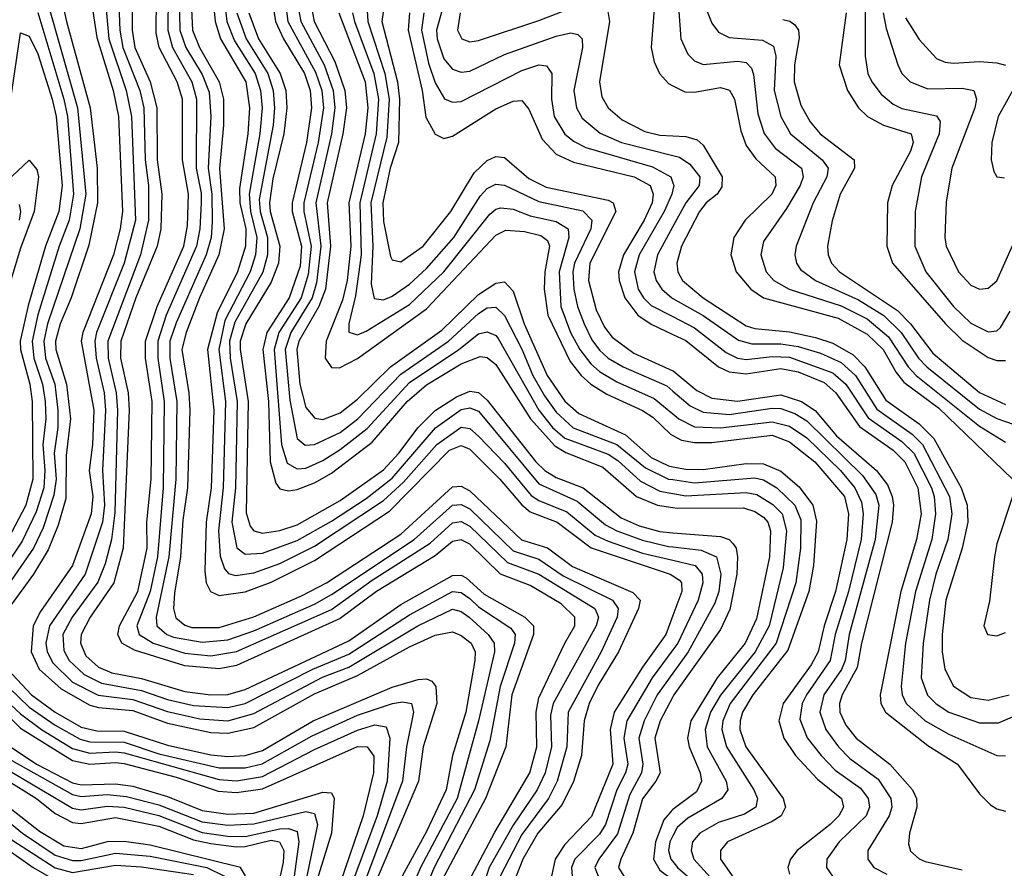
# Model space of a CAD drawing. Header units: inches. Extents: x 990535 to 1117859, y 769386 to 892122.
# Tile 48 of 256: x 998488 to 1000767, y 865088 to 867054. Entities that reach past the tile are written whole.
import ezdxf

# ---------------------------------------------------------------- set-up
doc = ezdxf.new("R2010")
doc.units = ezdxf.units.IN
doc.header["$MEASUREMENT"] = 0
doc.layers.add('A9896', color=7, linetype='Continuous')
doc.layers.add('B0806', color=7, linetype='Continuous')

msp = doc.modelspace()

# ---------------------------------------------------------------- linework, layer by layer
at = {"layer": 'A9896', "color": 5}
for points, elevation in [([(1000000, 867482.2), (999968.6, 867450), (999895.2, 867404.8), (999838.3, 867381.7), (999761.9, 867358.1), (999745.9, 867350), (999730, 867334.5), (999677.3, 867210), (999671.3, 867190), (999672.3, 867172.3), (999690, 867162.3), (999730, 867167.2), (999850, 867219.3), (999888.4, 867228.4), (999910, 867226.4), (999935.8, 867210), (999951.3, 867190), (999962.3, 867150), (999950.1, 866990), (999957, 866957), (999969.3, 866930), (999990, 866906.4), (1000000, 866901.3)], 2920), ([(998747.2, 867250), (998748.5, 867030), (998754.7, 866990), (998789.9, 866910), (998805.7, 866850), (998806.3, 866730), (998816.7, 866650), (998815, 866570), (998806.2, 866530), (998756.6, 866410), (998721.8, 866310), (998721.3, 866270), (998739.1, 866190), (998741, 866150), (998727.3, 865830), (998706.2, 865750), (998651.1, 865670), (998630.5, 865630), (998628.3, 865610), (998640.7, 865580.7), (998670, 865554.4), (998701.4, 865541.4), (998770, 865528.2), (998870, 865498), (998930, 865490.3), (998970, 865491.1), (999010, 865502.5), (999250, 865615.5), (999370, 865699.9), (999490, 865767.1), (999510, 865767.8), (999521.5, 865761.5), (999563.4, 865723.4), (999657.2, 865670), (999677.7, 865650), (999677.3, 865630), (999627.5, 865490), (999613.1, 865370), (999565.9, 865250), (999460.1, 865050)], 2380), ([(999533.8, 865070), (999587.7, 865172.3), (999668.7, 865310), (999685.2, 865370), (999683.2, 865450), (999690, 865483.4), (999749.6, 865610), (999773.1, 865650), (999772.9, 865670), (999741.1, 865701.1), (999670, 865743.8), (999600.9, 865770), (999530, 865839.3), (999510, 865849.1), (999490, 865845.5), (999450, 865812.4), (999313.6, 865730), (999230, 865667.2), (998990, 865558.1), (998949.7, 865550.3), (998870, 865557.6), (998753.7, 865593.7), (998724.1, 865610), (998715.2, 865630), (998719.3, 865650), (998761.4, 865730), (998783, 865830), (998782.5, 865890), (998792.4, 865990), (998794.6, 866170), (998778.8, 866270), (998779.3, 866310), (998806.1, 866390), (998867.5, 866530), (998876.5, 866576.5), (998878.7, 866650), (998864.5, 866730), (998864.9, 866870), (998852.8, 866910), (998810.6, 866990), (998803.6, 867023.6), (998805.8, 867270)], 2420), ([(998833, 867270), (998830.6, 867030), (998841.4, 866990), (998886.2, 866910), (998897.3, 866870), (998896.1, 866710), (998907.8, 866652.2), (998908, 866630), (998905, 866570), (998896.9, 866530), (998827.3, 866370), (998807.5, 866310), (998807.3, 866270), (998822.6, 866170), (998819.8, 865970), (998806.9, 865810), (998789.7, 865730), (998759.1, 865650), (998764.8, 865630), (998796.6, 865610), (998870, 865587.2), (998930, 865580.6), (998990, 865590.5), (999210, 865688.2), (999304.1, 865755.9), (999438.5, 865841.5), (999490, 865888.9), (999510, 865891.9), (999530, 865881.4), (999616.9, 865796.9), (999690, 865769.7), (999819, 865690), (999827.9, 865670), (999822.5, 865650), (999722.8, 865470), (999716.9, 865443.1), (999718.8, 865370), (999704.1, 865310), (999685.8, 865270), (999630, 865188.3), (999575.1, 865090), (999561.5, 865050)], 2440), ([(998854.9, 867225.1), (998858.7, 867030), (998872.8, 866990), (998910, 866927.6), (998926.5, 866886.5), (998930, 866830), (998924.5, 866710), (998933, 866650), (998933.8, 866586.2), (998931, 866550), (998919.4, 866510), (998850, 866352.1), (998835.8, 866310), (998835.3, 866270), (998851.7, 866170), (998849, 865990), (998833.4, 865810), (998803.6, 865670), (998805.2, 865650), (998828.2, 865630), (998844.1, 865624.1), (998910, 865612.5), (998970, 865618), (999030, 865638.7), (999170, 865700.4), (999210, 865722.5), (999401.3, 865850), (999490, 865929.5), (999510, 865930.9), (999530, 865921.1), (999630, 865824), (999690, 865804.7), (999745.9, 865765.9), (999860.1, 865710), (999873.4, 865690), (999871.2, 865670), (999834.3, 865590), (999757.7, 865450), (999754.2, 865370), (999732.1, 865290), (999711.9, 865250), (999650, 865167.1), (999600.5, 865070)], 2460), ([(998879.3, 867210), (998887.7, 867030), (998903.9, 866990), (998950, 866910), (998960, 866870), (998959.9, 866810), (998950.3, 866709.7), (998961, 866570), (998949.1, 866510), (998903.9, 866410), (998872.9, 866330), (998863.2, 866290), (998879.5, 866190), (998881.6, 866150), (998876.4, 865970), (998865.4, 865894.6), (998860.4, 865810), (998846.1, 865726.1), (998844.3, 865690), (998849, 865669), (998870, 865651.6), (998886.6, 865646.6), (998950, 865646.3), (999030, 865671), (999140.5, 865719.5), (999198.3, 865750), (999370, 865862.3), (999490, 865972.1), (999510, 865974), (999530, 865963.1), (999649.5, 865849.5), (999710, 865830.9), (999767.7, 865787.7), (999907.3, 865727.3), (999924.1, 865710), (999920.8, 865690), (999874.3, 865590), (999827, 865513), (999806.2, 865470), (999794.7, 865430), (999788.5, 865350), (999770, 865289.9), (999743.6, 865236.4), (999687.6, 865170), (999652.3, 865110), (999637.3, 865070)], 2480), ([(998570.2, 867170), (998595.9, 867050), (998651.3, 866850), (998667.2, 866710), (998668.3, 866630), (998648.1, 866531.9), (998606.9, 866410), (998581.2, 866350), (998570.9, 866310), (998571.9, 866290), (998596.4, 866210), (998605.3, 866130), (998595.2, 866044.8), (998594.7, 865945.3), (998576.6, 865883.4), (998553.5, 865826.5), (998519.9, 865770), (998461.6, 865690)], 2280), ([(998714.5, 867170), (998720, 867030), (998727, 866990), (998765.8, 866890), (998775.4, 866850), (998778.6, 866730), (998786.3, 866670), (998786, 866590), (998767.4, 866510), (998691.7, 866310), (998692.7, 866270), (998711.4, 866190), (998714.2, 866150), (998707.8, 865912.2), (998700.3, 865850), (998686.1, 865793.9), (998668.8, 865751.2), (998609.2, 865670), (998587.9, 865630), (998590, 865592.7), (998602.4, 865570), (998637.2, 865537.2), (998677.4, 865517.4), (998770, 865500.6), (998830, 865479.8), (998890, 865465.6), (998970, 865460.7), (999010, 865470.4), (999166.8, 865550), (999250, 865584.6), (999390, 865675.7), (999490, 865729.6), (999510, 865727.3), (999530, 865713.3), (999550, 865694.1), (999624.7, 865644.7), (999634.8, 865630), (999633.2, 865610), (999600.1, 865510), (999576.4, 865383.6), (999540.7, 865270), (999447.1, 865090), (999422.7, 865030)], 2360), ([(998536.9, 867150), (998621.8, 866850), (998640.7, 866650), (998627.3, 866570), (998552.6, 866350), (998543.9, 866310), (998547.9, 866270), (998569.3, 866210), (998576.4, 866150), (998576.4, 866110), (998568, 866050), (998572.5, 865990), (998567, 865953), (998542.5, 865877.5), (998519.7, 865830), (998394.5, 865650)], 2260), ([(998683.1, 867130), (998694.6, 867010), (998734.7, 866890), (998747.1, 866830), (998756, 866590), (998729.9, 866490), (998665.5, 866330), (998661.5, 866310), (998664.7, 866270), (998683.3, 866190), (998686.9, 866150), (998679.4, 866010), (998684.3, 865930), (998679.3, 865890), (998639.4, 865770), (998556.5, 865650), (998548.6, 865610), (998551.6, 865590), (998564.5, 865564.5), (998610, 865519.9), (998669.5, 865489.5), (998750, 865479.2), (998830, 865451.6), (998904.9, 865435.1), (998970, 865430.5), (999030, 865447.4), (999188.8, 865531.2), (999250, 865554.6), (999409.9, 865650), (999490, 865689.1), (999510, 865683.2), (999528.7, 865670), (999572.5, 865630), (999586.6, 865610), (999586.9, 865590), (999550, 865430), (999500.5, 865250), (999416.1, 865090), (999390.2, 865030)], 2340), ([(998932.5, 867130), (998940.2, 867050), (998952.8, 867010), (999011.4, 866910), (999020.1, 866850), (999015.9, 866790), (998996.4, 866663.6), (998997.4, 866630), (999011.1, 866570), (999010.7, 866530), (998991.9, 866470), (998944.7, 866375.3), (998923, 866290), (998937.5, 866150), (998931, 865970), (998919.8, 865890), (998916.7, 865776.7), (998919.3, 865750), (998929.5, 865730), (998950, 865720.7), (999010, 865729.3), (999070, 865751.5), (999170, 865801.4), (999344.1, 865915.9), (999482.8, 866057.2), (999510, 866068.2), (999530, 866059.2), (999599.1, 865990), (999650, 865930.3), (999670, 865914.3), (999732.5, 865890), (999810.7, 865830.7), (999993.4, 865770), (1000000, 865765.8)], 2520), ([(998957.9, 867130), (998967.7, 867050), (998985.1, 867005.1), (999033, 866930), (999045.2, 866890), (999049.2, 866850), (999043.7, 866790), (999019.3, 866650), (999022.1, 866610), (999037, 866550), (999033.9, 866510), (999021.3, 866470), (998962.7, 866357.3), (998948.6, 866290), (998964.4, 866170), (998958.9, 865970), (998948.2, 865870), (998951.8, 865811.8), (998962, 865782), (998971.3, 865771.3), (998987.1, 865767.1), (999030, 865772.6), (999090, 865794.6), (999170, 865834.7), (999330, 865940.6), (999376.7, 865983.3), (999453.6, 866070), (999510, 866110.2), (999530, 866107.2), (999549.9, 866089.9), (999610, 866027.1), (999672.3, 865952.3), (999690, 865940.3), (999754.5, 865914.5), (999820.5, 865860.5), (999850, 865846), (999930, 865818.8), (1000000, 865802.2)], 2540), ([(998652, 867110), (998666.6, 867013.4), (998704.1, 866890), (998716.3, 866830), (998726, 866610), (998720.8, 866570), (998705.1, 866510), (998634.1, 866330), (998630.5, 866310), (998659.2, 866150), (998656.6, 866070), (998648.7, 866010), (998657.1, 865950), (998653.1, 865910), (998610.4, 865790), (998536.3, 865683.7), (998519.1, 865650), (998514.7, 865590), (998533.3, 865550), (998583.9, 865503.9), (998650, 865466.6), (998670, 865461), (998750, 865453.7), (998830, 865424.7), (998930, 865403.3), (998970, 865401.4), (999030, 865414.5), (999170, 865492.5), (999270, 865535), (999390, 865601.5), (999450, 865628.4), (999490, 865636.3), (999510, 865627.7), (999533.1, 865610), (999542.1, 865590), (999541.3, 865570), (999520.4, 865450), (999489.5, 865350), (999475.3, 865270), (999430, 865173.7), (999373.6, 865070)], 2320), ([(999070.8, 867109.2), (999080.2, 867050), (999098.6, 867010), (999147.4, 866930), (999160.2, 866890), (999163.5, 866850), (999151.7, 866770), (999118.5, 866630), (999118.9, 866610), (999140.4, 866530), (999137, 866483), (999111.9, 866410), (999059.9, 866330), (999050.4, 866290), (999063.6, 866170), (999068, 866030), (999080.6, 865980.6), (999090, 865967.6), (999110, 865963), (999130, 865965.9), (999170, 865981.3), (999210, 866003.7), (999304.1, 866075.9), (999385, 866170), (999430, 866208.7), (999510, 866257.3), (999554, 866274), (999570, 866271.9), (999590, 866255.5), (999670.2, 866130), (999727.1, 866067.1), (999751.9, 866051.9), (999838.1, 866018.1), (999916.1, 865950), (999964.6, 865930), (1000000, 865924.1)], 2620), ([(999100.6, 867110), (999108.9, 867050), (999172.9, 866932.9), (999187, 866890), (999191.1, 866850), (999178.8, 866770), (999145.9, 866630), (999145.9, 866610), (999162.7, 866530), (999156, 866464), (999139.4, 866410), (999087.8, 866330), (999076.9, 866290), (999093.7, 866070), (999107.1, 866027.1), (999130, 866013.6), (999150, 866015.5), (999190, 866033.2), (999230, 866058.4), (999292.6, 866107.4), (999390, 866213.5), (999504.2, 866290), (999550, 866326.3), (999570, 866331.6), (999590, 866322.6), (999595.5, 866315.5), (999689.4, 866150), (999721.2, 866110), (999750, 866085.2), (999850, 866047.6), (999872.9, 866032.9), (999925.1, 865985.1), (999970, 865961.8), (1000000, 865956.7)], 2640), ([(999131, 867090), (999139, 867050), (999192.7, 866950), (999213.6, 866890), (999217.8, 866850), (999209.6, 866790), (999173.3, 866630), (999184.7, 866530), (999175.1, 866444.9), (999165.2, 866410), (999115.4, 866330), (999102.7, 866290), (999113.1, 866173.1), (999130, 866083.8), (999148.7, 866068.7), (999170, 866070.6), (999230, 866098.2), (999270.7, 866130), (999370, 866233.2), (999480.7, 866310), (999550, 866373.9), (999570, 866387.1), (999590, 866388.2), (999610, 866368.8), (999650, 866291.1), (999675.5, 866230), (999702.7, 866182.7), (999730, 866145.4), (999769.1, 866109.1), (999870, 866070.2), (999936.3, 866016.3), (999990, 865990.3), (1000000, 865988.9)], 2660), ([(999162, 867090), (999169.6, 867050), (999217.1, 866957.1), (999240.6, 866890), (999244.1, 866850), (999236.3, 866790), (999199.9, 866630), (999207.3, 866530), (999195.5, 866430), (999180.5, 866390), (999133.9, 866310), (999129.2, 866290), (999136.5, 866210), (999150, 866156.3), (999170.9, 866130.9), (999190, 866128.4), (999230, 866143.5), (999270, 866175.1), (999346.3, 866250), (999464.9, 866335.1), (999550, 866417.4), (999590, 866444.2), (999610, 866447.2), (999630, 866425.7), (999655.6, 866350), (999708.8, 866230), (999750, 866170.5), (999782, 866142), (999890, 866092.8), (999950, 866040.5), (999990, 866020.5), (1000000, 866018.7)], 2680), ([(999334.4, 867110), (999326, 867050), (999362.7, 866910), (999367.1, 866870), (999364.7, 866770), (999345.5, 866710), (999328.9, 866630), (999330, 866586.5), (999346, 866506), (999350, 866498), (999370, 866493.7), (999422, 866530), (999485.9, 866610), (999540.2, 866699.8), (999570, 866728.5), (999590, 866737.6), (999610, 866735.4), (999666.8, 866686.8), (999706.4, 866666.4), (999850, 866636.6), (999862.1, 866630), (999867.7, 866610), (999807.7, 866490), (999804.6, 866450), (999822.5, 866382.5), (999841.9, 866341.9), (999859.1, 866319.1), (999910, 866281.9), (1000000, 866241.2)], 2780), ([(999470, 867090.7), (999452.7, 867030), (999454, 867010), (999470, 866963.7), (999490, 866940.1), (999510, 866932.8), (999530, 866935), (999610, 866973.6), (999730, 867016), (999763.9, 867023.9), (999779.8, 867019.8), (999790.1, 867010.1), (999790.9, 866990), (999770.6, 866890), (999776.7, 866850), (999790, 866825.9), (999831.4, 866791.4), (999881.2, 866770), (1000000, 866739.7)], 2860), ([(999507.8, 867070), (999501.7, 867030), (999511.2, 867010), (999530, 867003.4), (999550, 867005.9), (999690, 867052.3), (999810, 867098.5)], 2880), ([(998530, 867071.2), (998590.3, 866870), (998598.3, 866830), (998612.5, 866650), (998602.7, 866590), (998579.2, 866530), (998530, 866370.9), (998516.9, 866310), (998520.4, 866270), (998540.5, 866210), (998546.7, 866170), (998548.7, 866130), (998541.6, 866070), (998546.2, 866010), (998543.4, 865970), (998525.9, 865914.1), (998493.7, 865846.3), (998437.3, 865762.7)], 2240), ([(998990.3, 867070), (999011.9, 867010), (999062.2, 866930), (999074.4, 866890), (999077.9, 866850), (999074.7, 866810), (999042.4, 866637.6), (999044.2, 866610), (999061.6, 866550), (999061.9, 866510), (999050.5, 866469.5), (998986.2, 866353.8), (998973.8, 866310), (998975.2, 866270), (998991.3, 866170), (998987.5, 865970), (998979.2, 865890), (998990.7, 865830.7), (999010, 865815.9), (999050, 865818.3), (999130, 865847.6), (999210, 865893), (999290, 865944.9), (999350, 865992.6), (999450.8, 866109.2), (999510, 866151.3), (999530, 866155.1), (999550, 866147.7), (999690, 865979.3), (999778.7, 865938.7), (999844, 865884), (999870.1, 865870), (999930, 865848.5), (999990, 865834.2), (1000000, 865833)], 2560), ([(999018.3, 867070), (999040.4, 867010), (999090.9, 866930), (999103.9, 866890), (999106.7, 866850), (999099.5, 866790), (999074, 866686), (999066.2, 866630), (999067.4, 866610), (999090.2, 866530), (999086.9, 866490), (999070, 866446.5), (999011.7, 866350), (998998.5, 866310), (998998.1, 866290), (999016.5, 866170), (999012, 865912), (999021.3, 865881.3), (999030, 865870), (999050, 865864.7), (999090, 865870.7), (999130, 865884.5), (999230, 865940.9), (999330, 866011.9), (999365.3, 866050), (999410, 866110), (999450, 866149.2), (999499.2, 866180.8), (999530, 866194), (999550, 866190.6), (999570, 866173.3), (999683.1, 866030), (999703.4, 866010), (999730, 865994.1), (999792.2, 865970), (999880.2, 865900.2), (999921.7, 865881.7), (999970, 865868.4), (1000000, 865865.9)], 2580), ([(999226.7, 867070), (999287.8, 866910), (999294.2, 866850), (999287.6, 866790), (999250, 866630), (999254.4, 866530), (999246.3, 866450), (999235.3, 866404.7), (999197.4, 866310), (999195, 866270), (999210, 866248.3), (999228.2, 866248.2), (999270, 866269.6), (999430, 866384.9), (999590, 866555), (999613.4, 866566.6), (999656.4, 866563.6), (999694.3, 866554.3), (999710, 866542.8), (999714.4, 866530), (999703.7, 866470), (999702.4, 866430), (999710.9, 866370), (999762.5, 866262.5), (999787.5, 866230), (999810, 866210), (999847, 866187), (999930, 866149.4), (999953.5, 866133.5), (999994.4, 866094.4), (1000000, 866091.4)], 2720), ([(999258.4, 867070), (999262.8, 867050), (999307.7, 866930), (999318.7, 866870), (999313, 866790), (999275.1, 866630), (999278.2, 866510), (999265.2, 866414.8), (999250.1, 866350.1), (999250.1, 866330.1), (999270, 866324.4), (999290, 866332.6), (999390, 866394.7), (999470, 866470), (999575.9, 866604.1), (999590, 866615.6), (999601.6, 866618.4), (999630, 866615.2), (999670, 866600.3), (999730, 866586.8), (999757.4, 866570), (999759.5, 866550), (999736.5, 866470), (999740.4, 866390), (999763.3, 866330), (999784.8, 866290), (999810, 866257.1), (999830, 866239.4), (999870, 866215.1), (999956.9, 866176.9), (1000000, 866141.1)], 2740), ([(999291.9, 867088.1), (999293.6, 867050), (999333.1, 866930), (999342.9, 866870), (999337.8, 866782.2), (999300.7, 866630), (999305.1, 866530), (999301.4, 866441.4), (999308.3, 866408.3), (999330, 866405.4), (999350, 866414.2), (999390, 866442), (999430, 866477.9), (999492.6, 866550), (999554.2, 866645.8), (999570, 866663.5), (999590, 866673.2), (999610, 866670.9), (999690, 866633.3), (999791.9, 866611.9), (999812.5, 866590), (999809.8, 866570), (999772.4, 866490), (999768.7, 866470), (999770.6, 866430), (999779, 866390), (999794.4, 866350), (999812.6, 866312.6), (999830, 866289), (999850.6, 866270.6), (999885, 866250), (999986, 866206), (1000000, 866194.1)], 2760), ([(999390, 867070), (999387.2, 867030), (999419.5, 866890), (999428.4, 866828.4), (999450, 866789.5), (999470, 866779.1), (999490, 866784.7), (999590, 866847.6), (999630, 866865.6), (999650, 866867.1), (999666.9, 866846.9), (999697.2, 866777.2), (999730, 866743.1), (999770, 866724.4), (999910.6, 866690.6), (999947.8, 866670), (999954.3, 866650), (999952, 866630), (999933.5, 866590), (999885.9, 866510), (999874.3, 866470), (999875.6, 866450), (999888.7, 866410), (999918.9, 866370), (999950, 866348.7), (1000000, 866325.1)], 2820), ([(999423.4, 867070), (999417.9, 867030), (999433.9, 866953.9), (999450, 866908.3), (999471.3, 866871.3), (999490, 866863.4), (999510, 866864.7), (999650, 866937), (999690, 866950.1), (999707.5, 866947.5), (999719.5, 866930), (999718.8, 866870), (999725.5, 866830), (999750, 866789.4), (999771.8, 866771.8), (999798.5, 866758.5), (999953.1, 866713.1), (999995, 866690), (1000000, 866676.2)], 2840), ([(999847, 867087), (999853.5, 867050), (999829.8, 866910), (999835.8, 866875.8), (999850, 866850.1), (999882.3, 866822.3), (999935.1, 866795.1), (999970, 866786.6), (1000000, 866785)], 2880), ([(998464.6, 866850), (998490, 867023.8), (998510, 867015.8), (998530, 866975.3), (998563.4, 866870), (998572.4, 866830), (998586.1, 866670), (998578.8, 866610), (998547.7, 866530), (998507.6, 866392.4), (998489.3, 866310), (998489.5, 866290), (998511.1, 866210), (998516.7, 866170), (998518.1, 865990), (998502, 865930), (998460.6, 865850)], 2220), ([(998470, 866690.7), (998510, 866728.6), (998527.2, 866707.2), (998531.6, 866690), (998521.5, 866610), (998490, 866525.4), (998455.2, 866410)], 2180), ([(1000000, 866659.9), (999997.8, 866650), (999980.1, 866610), (999922.1, 866510), (999910.9, 866470), (999919.9, 866430), (999931.7, 866410), (999950, 866392.5), (1000000, 866366.7)], 2840), ([(998486.3, 866626.3), (998489.8, 866610), (998487, 866590)], 2160), ([(1000000, 866575.5), (999964.1, 866510), (999955.9, 866470), (999961.4, 866450), (999974.1, 866430), (999997.4, 866410), (1000000, 866408.5)], 2860), ([(1000000, 865674.2), (999983.9, 865630), (999930, 865554.6), (999864.1, 865450), (999855.1, 865410), (999860.8, 865330), (999811.7, 865208.3), (999750, 865143.4), (999727.6, 865110), (999718.9, 865070), (999724.9, 865050), (999742.5, 865030), (999773, 865013), (999950, 864948), (999970, 864930), (1000000, 864889.6)], 2520), ([(1000000, 865594.8), (999951.9, 865530), (999893.1, 865430), (999886.6, 865390), (999895.6, 865330), (999890.6, 865310), (999870.5, 865270), (999843.9, 865190), (999830, 865167.9), (999773.2, 865110), (999765.7, 865090), (999766.7, 865070), (999782.1, 865050), (999799.5, 865039.5), (999890, 865001.8), (999963.4, 864963.4), (1000000, 864926.1)], 2540), ([(998377.9, 865550), (998490, 865446), (998538.5, 865410), (998610, 865366.3), (998650, 865355.6), (998710, 865358.7), (998730, 865355.7), (998950, 865294.2), (998990, 865291.1), (999050, 865301.3), (999170, 865363.6), (999270, 865408.7), (999310, 865421.2), (999336, 865416), (999345, 865390), (999338.4, 865290), (999315.4, 865210), (999233.5, 864990)], 2240), ([(998459.4, 865550), (998514.9, 865490), (998570, 865450.3), (998630, 865415.7), (998666.8, 865406.8), (998730, 865406.1), (998830, 865373.7), (998930, 865351.1), (998970, 865347.4), (999010, 865349.5), (999050, 865361.2), (999167.4, 865430), (999350, 865508), (999410, 865525.6), (999430, 865527.6), (999441.9, 865521.9), (999451.5, 865510), (999453.3, 865470), (999421.9, 865370), (999411, 865290), (999309.2, 865050)], 2280), ([(1000000, 865540.6), (999963.8, 865490), (999933.9, 865430), (999921.1, 865390), (999930.2, 865330), (999927.4, 865310), (999900.2, 865259.8), (999871.9, 865168.1), (999828.6, 865110), (999819.5, 865090), (999827.3, 865070), (999840.1, 865060.1), (999970, 864988.3), (1000000, 864963.9)], 2560), ([(998438.8, 865530), (998510, 865462), (998570, 865420.1), (998627.6, 865387.6), (998650, 865381.7), (998730, 865381), (998810, 865353.9), (998950, 865321.6), (999010, 865320.9), (999049.2, 865330.8), (999164.6, 865395.4), (999270, 865443.6), (999350.6, 865470.6), (999374.4, 865474.4), (999394.8, 865470), (999399.6, 865450), (999383, 865370), (999374.2, 865290), (999261.8, 864990)], 2260), ([(998430, 865472), (998490, 865413.1), (998610, 865338), (998650, 865329.9), (998710, 865333.9), (998730, 865331), (998850, 865299.4), (998947.4, 865267.4), (998990, 865264.2), (999050, 865272.7), (999270, 865370.8), (999292.4, 865370), (999307.9, 865347.9), (999307.3, 865310), (999282.7, 865210), (999230, 865053.8)], 2220), ([(1000000, 865485.8), (999970.6, 865430), (999958.4, 865390), (999970.3, 865310), (999960.9, 865290), (999930, 865249.1), (999907.3, 865170), (999879.2, 865110), (999874.4, 865090), (999886.2, 865070), (1000000, 864997.4)], 2580), ([(998450, 865381.2), (998526.6, 865330), (998610, 865286.8), (998630, 865281.5), (998710, 865284.2), (998750, 865278.4), (998830, 865255.1), (998910, 865222.2), (998970, 865213.7), (999030, 865216.4), (999190, 865264.9), (999210, 865263.4), (999215.9, 865250), (999209.9, 865170), (999172.3, 865050)], 2180), ([(999011, 865071), (998998.7, 865090), (998790, 865142.2), (998730, 865150.4), (998690, 865149.6), (998630, 865133.7), (998590, 865139.9), (998533.5, 865173.5), (998298.3, 865358.3)], 2080), ([(998290, 865336.9), (998494.2, 865170), (998570, 865118.8), (998610, 865106.4), (998630, 865106.4), (998710, 865123.8), (998790, 865116.9), (998921.2, 865090), (998961.8, 865070)], 2060), ([(998470, 865338.4), (998610, 865259.7), (998630, 865254.9), (998690, 865259.1), (998734.9, 865254.9), (998810, 865235.6), (998910, 865196.5), (998970, 865188.2), (999030, 865191.3), (999150, 865220.2), (999170, 865215.7), (999177, 865190), (999152.3, 865070)], 2160), ([(998455.1, 865295.1), (998526.8, 865250), (998570, 865215.2), (998610, 865194.7), (998630, 865192.1), (998710, 865206.3), (998810, 865186.4), (998890, 865154.5), (998930, 865145.6), (998990, 865138.5), (999010, 865139.2), (999070, 865153.9), (999089.7, 865149.7), (999099.4, 865130), (999097.7, 865102.3), (999085.9, 865050)], 2120), ([(998470, 865311.4), (998610, 865228), (998630, 865223.9), (998690, 865232.8), (998730, 865229.8), (998810, 865210.5), (998910, 865171.6), (998970, 865163), (999010, 865162.2), (999090, 865179.7), (999110, 865180.6), (999130, 865173.6), (999134.1, 865150), (999123.3, 865070)], 2140), ([(1000000, 865224.5), (999997.4, 865222.6), (999979.1, 865200.9), (999959.7, 865150), (999955, 865110), (999970, 865084.3), (1000000, 865061.8)], 2620), ([(998470, 865154.5), (998570, 865089.6), (998610, 865079.1), (998710, 865095.7), (998770, 865092.2), (998890, 865073.9)], 2040), ([(1000000, 865163.4), (999993.2, 865150), (999990, 865130), (999995.5, 865110), (1000000, 865104)], 2640), ([(998434, 865150), (998519.4, 865090), (998570, 865060.9)], 2020)]:
    msp.add_lwpolyline(points, dxfattribs=dict(at, elevation=elevation))
at = {"layer": 'B0806', "color": 5}
for points, elevation in [([(1000005.1, 867190), (1000018.8, 867010), (1000034.4, 866974.4), (1000050, 866959.1), (1000070, 866950.9), (1000150, 866958.3), (1000170, 866954.8), (1000181.8, 866941.8), (1000187, 866927), (1000196.5, 866836.5), (1000211, 866791), (1000236.8, 866756.8), (1000297.8, 866710), (1000301.8, 866690), (1000295, 866670), (1000263.2, 866616.8), (1000210, 866540.8), (1000203.8, 866510), (1000216.1, 866470), (1000233.9, 866450), (1000269.6, 866430), (1000390, 866391.3), (1000450, 866361), (1000499.3, 866319.3), (1000544.5, 866250), (1000563.1, 866230), (1000710, 866112.5), (1000770, 866075.8)], 2940), ([(1000060.6, 867120.6), (1000090, 867046), (1000105.3, 867025.3), (1000130, 867012.8), (1000207.2, 867007.2), (1000233.1, 866993.1), (1000238.1, 866970), (1000234.2, 866890), (1000250.1, 866830), (1000272.7, 866790), (1000345.8, 866730), (1000359.5, 866710), (1000356.1, 866690), (1000324.6, 866630), (1000285.4, 866530), (1000282.6, 866510), (1000286, 866490), (1000295.5, 866475.5), (1000330.1, 866450), (1000430, 866405.7), (1000488.7, 866368.7), (1000528.3, 866330), (1000568.7, 866270), (1000587.9, 866250), (1000710, 866152.3), (1000750, 866130.2), (1000790, 866116.9)], 2960), ([(1000445.3, 867110), (1000445, 866970), (1000451.5, 866930), (1000460.8, 866910), (1000481.9, 866881.9), (1000510, 866858.5), (1000530, 866848.7), (1000610, 866831.6), (1000618.6, 866818.6), (1000616.4, 866790), (1000575.5, 866690), (1000560.9, 866610), (1000560.4, 866530), (1000585.6, 866470), (1000650, 866389.7), (1000690, 866351.1), (1000730, 866330.9), (1000750, 866333.8), (1000758.4, 866341.6), (1000781.1, 866378.9)], 3040), ([(1000401, 867070), (1000384.8, 866950), (1000404, 866890), (1000430, 866850.1), (1000450.6, 866830), (1000488, 866810), (1000551.6, 866790), (1000556.4, 866770), (1000550.1, 866750.1), (1000507.7, 866670), (1000496.5, 866630), (1000495, 866530), (1000508.4, 866490), (1000631, 866350), (1000670, 866311.8), (1000730, 866271.7), (1000750, 866264.6), (1000770, 866264.5)], 3020), ([(1000486.5, 867070), (1000493.9, 867033.9), (1000520.5, 866950), (1000530.1, 866930), (1000549, 866910), (1000590, 866893.9), (1000670, 866896), (1000696.6, 866890), (1000702.7, 866870), (1000698.9, 866850), (1000645.6, 866710), (1000632.6, 866632.6), (1000629.7, 866550), (1000632.8, 866530), (1000661.3, 866470), (1000690, 866439.3), (1000710, 866430.1), (1000730, 866432.1), (1000750, 866449.4), (1000817.7, 866602.3)], 3060), ([(1000254.4, 867054.4), (1000270.7, 867050.7), (1000282.2, 867042.2), (1000291.1, 867030), (1000292.5, 867012.5), (1000281.9, 866950), (1000280.6, 866910), (1000296.1, 866856.1), (1000317.6, 866817.6), (1000341.3, 866790), (1000419.6, 866730), (1000420.8, 866710), (1000387.4, 866650), (1000368.6, 866588.6), (1000358.2, 866530), (1000359.2, 866510), (1000367.1, 866490), (1000386.1, 866470), (1000520.4, 866380.4), (1000550.1, 866350.1), (1000602, 866282), (1000710, 866190.6), (1000770, 866163.2)], 2980), ([(1000538.6, 867058.6), (1000570, 867008.5), (1000610, 866964.6), (1000630, 866955.9), (1000650, 866953.6), (1000710, 866957.6), (1000750, 866954.6), (1000770, 866949.2)], 3080), ([(1000797.6, 866910), (1000753.1, 866830), (1000738.5, 866770), (1000736.8, 866730), (1000742.8, 866702.8), (1000750, 866690.4), (1000767.7, 866687.7)], 3080), ([(1000000, 866901.3), (1000027.4, 866887.4), (1000050, 866886.6), (1000110, 866897.3), (1000131.4, 866891.4), (1000142.8, 866870), (1000157.2, 866797.2), (1000170, 866762.6), (1000191.8, 866731.8), (1000237, 866690), (1000238.2, 866670), (1000229.1, 866650), (1000167.2, 866590), (1000141.3, 866550), (1000133.9, 866510), (1000146.6, 866470), (1000180.3, 866430), (1000210, 866410.1), (1000382.7, 866362.7), (1000450, 866326.1), (1000486.5, 866290), (1000517, 866237), (1000534.9, 866214.9), (1000615.2, 866155.2), (1000786, 865990)], 2920), ([(1000000, 866785), (1000030, 866783.4), (1000056, 866776), (1000070, 866763.3), (1000114.4, 866690), (1000113.2, 866666.8), (1000102.2, 866650), (1000077.3, 866630), (1000061.9, 866610), (1000019.6, 866530), (1000008.8, 866490), (1000011.3, 866470), (1000022.1, 866450), (1000070.1, 866410), (1000170, 866345.1), (1000190, 866339.3), (1000270, 866331.5), (1000330, 866318.5), (1000370, 866305.3), (1000417.7, 866277.7), (1000444.6, 866250), (1000493, 866173), (1000570, 866118.2), (1000604.3, 866084.3), (1000667.2, 865970), (1000681.1, 865930), (1000682.5, 865890), (1000669.5, 865830), (1000631.9, 865710), (1000623.3, 865630), (1000623.3, 865590), (1000629.8, 865550), (1000650, 865510.1), (1000690, 865484.3), (1000730, 865477.8), (1000778.9, 865490)], 2880), ([(1000000, 866739.7), (1000015.7, 866735.7), (1000039.5, 866719.5), (1000062.8, 866690), (1000060.6, 866670), (1000029.8, 866630), (1000000, 866575.5)], 2860), ([(1000000, 866676.2), (1000002.2, 866670), (1000000, 866659.9)], 2840), ([(1000000, 866408.5), (1000070, 866369.2), (1000151.6, 866311.6), (1000183.1, 866303.1), (1000250, 866303.7), (1000290, 866297.5), (1000341.6, 866281.6), (1000390, 866260.4), (1000422.6, 866230), (1000472.1, 866152.1), (1000553.9, 866093.9), (1000578, 866070), (1000640.2, 865950), (1000645.9, 865910), (1000636.5, 865850), (1000608.8, 865770), (1000593.9, 865710), (1000579.5, 865610), (1000575, 865530), (1000589.5, 865489.5), (1000609.2, 865469.2), (1000638.5, 865450), (1000710, 865425.4), (1000754.2, 865425.8), (1000824.3, 865455.7)], 2860), ([(1000000, 866366.7), (1000050, 866340.9), (1000123.2, 866283.2), (1000150, 866270), (1000170, 866267.2), (1000230, 866273.9), (1000270, 866272.3), (1000370, 866236.4), (1000400.4, 866210), (1000452.1, 866132.1), (1000530, 866076.9), (1000557.5, 866050), (1000598.4, 865970), (1000605, 865950), (1000608, 865910), (1000599.2, 865850), (1000561.9, 865730), (1000538.4, 865610), (1000528.7, 865510), (1000530.6, 865490), (1000540.2, 865470), (1000584, 865430), (1000639.1, 865399.1), (1000750, 865349.5), (1000770, 865348.9)], 2840), ([(1000000, 866325.1), (1000030, 866310.9), (1000105.8, 866250), (1000130, 866238.6), (1000170, 866234.2), (1000250, 866246.4), (1000290, 866238.6), (1000350, 866213.7), (1000377.4, 866190), (1000431.9, 866111.9), (1000510, 866056.8), (1000536.8, 866030), (1000567.2, 865970), (1000574.7, 865910), (1000563.7, 865850), (1000527.4, 865730), (1000480.2, 865490), (1000481.7, 865470), (1000492.3, 865450), (1000590, 865372.9), (1000658.7, 865330), (1000710, 865260.9), (1000735.7, 865235.7), (1000750, 865226.3), (1000770, 865221.2)], 2820), ([(1000000, 866241.2), (1000000.8, 866240.8), (1000055.5, 866195.5), (1000090, 866177.4), (1000150, 866171), (1000250, 866185.6), (1000298.1, 866170), (1000329.1, 866149.1), (1000379.1, 866090), (1000471.6, 866010), (1000496.5, 865976.5), (1000507.8, 865950), (1000511, 865930), (1000507.7, 865890), (1000436.4, 865610), (1000426.7, 865553.3), (1000391.6, 865490), (1000385.6, 865470), (1000386.8, 865450), (1000400.1, 865420.1), (1000424, 865390), (1000502.2, 865330), (1000555.1, 865270), (1000564.4, 865250), (1000564.8, 865230), (1000547.6, 865170), (1000545.2, 865145.2), (1000550, 865128.2), (1000570.1, 865110.1), (1000584.4, 865104.4), (1000670, 865085.3)], 2780), ([(1000000, 866194.1), (1000040.2, 866160.2), (1000070, 866145.3), (1000130, 866140), (1000230, 866154.1), (1000250, 866153.3), (1000282.3, 866142.3), (1000310, 866124.7), (1000438.8, 865998.8), (1000470, 865954.6), (1000476.9, 865930), (1000468.4, 865850), (1000408.2, 865630), (1000398.5, 865570), (1000390.6, 865549.4), (1000349.4, 865490), (1000339.9, 865450), (1000354.5, 865410), (1000383.3, 865370), (1000410, 865342.8), (1000475, 865295), (1000504.7, 865250), (1000506.7, 865230), (1000501, 865210), (1000451.4, 865130), (1000451.1, 865110), (1000465.1, 865090), (1000495.3, 865075.3)], 2760), ([(1000000, 866141.1), (1000013.5, 866130), (1000050, 866111), (1000110, 866108.5), (1000230, 866122.9), (1000270, 866112.5), (1000310, 866085.7), (1000388.1, 866010), (1000421.4, 865970), (1000436.9, 865936.9), (1000440.9, 865910), (1000436.1, 865850), (1000406.5, 865730), (1000375.8, 865630), (1000364.2, 865570), (1000309.2, 865490), (1000299.1, 865470), (1000294.2, 865434.2), (1000311.1, 865391.1), (1000343, 865350), (1000375.7, 865315.7), (1000434.1, 865274.1), (1000452.2, 865250), (1000455.5, 865230), (1000447.4, 865210), (1000384.7, 865150), (1000356.3, 865110), (1000355.8, 865090), (1000369.6, 865070)], 2740), ([(1000000, 866091.4), (1000020.3, 866080.3), (1000050, 866074.7), (1000090, 866074.9), (1000230, 866091.9), (1000270, 866076.4), (1000328.9, 866030), (1000397.7, 865950), (1000406.4, 865910), (1000402.6, 865850), (1000376.2, 865730), (1000350, 865650), (1000336.2, 865590), (1000320.4, 865559.6), (1000255.5, 865470), (1000245.2, 865430), (1000257, 865390), (1000284.2, 865350), (1000335.2, 865295.2), (1000390.4, 865250), (1000395.3, 865230), (1000384.6, 865210), (1000363.9, 865190), (1000288.1, 865130), (1000272.5, 865110), (1000266.2, 865090), (1000270, 865075.3)], 2720), ([(1000000, 866018.7), (1000030, 866013.3), (1000070, 866012.3), (1000170, 866026.5), (1000210, 866025.7), (1000250, 866008.1), (1000292.2, 865972.2), (1000324.3, 865930), (1000332.4, 865892.4), (1000325.6, 865790), (1000314.4, 865730), (1000266.2, 865593.8), (1000185.1, 865490), (1000161.4, 865450), (1000155.5, 865430), (1000154.7, 865410), (1000168.9, 865370), (1000255.4, 865250), (1000260.8, 865230), (1000250.4, 865210), (1000230, 865196.6), (1000126.3, 865150), (1000110.5, 865130), (1000110.4, 865110), (1000151.7, 865050)], 2680), ([(1000000, 865988.9), (1000050, 865981.8), (1000190, 865993.4), (1000210, 865988.4), (1000241, 865970), (1000282.4, 865930), (1000296, 865896), (1000295.8, 865830), (1000284.6, 865750), (1000239.2, 865610), (1000132.5, 865470), (1000115.8, 865430), (1000113.7, 865410), (1000123.8, 865370), (1000187.6, 865270), (1000196, 865250), (1000192.4, 865230), (1000166, 865214), (1000105.3, 865194.7), (1000062.3, 865170), (1000045.6, 865150), (1000042, 865130), (1000048.6, 865110), (1000102.3, 865050)], 2660), ([(1000000, 865956.7), (1000030, 865951.6), (1000170, 865959.3), (1000194.5, 865954.5), (1000231.6, 865931.6), (1000253.4, 865910), (1000263, 865870), (1000255.2, 865784.8), (1000222.6, 865650), (1000190.2, 865590), (1000110, 865489.7), (1000087.4, 865450), (1000074.4, 865410), (1000079.4, 865370), (1000123.4, 865290), (1000126.9, 865270), (1000113.2, 865250), (1000035, 865205), (1000010, 865183.2), (1000000, 865163.4)], 2640), ([(1000785.9, 865950), (1000750, 865839.8), (1000744.3, 865810), (1000732.8, 865707.2), (1000720.1, 865650), (1000728.2, 865630), (1000750, 865627.1), (1000770, 865634.5)], 2920), ([(1000000, 865924.1), (1000010, 865922.4), (1000163.4, 865923.4), (1000190, 865915.4), (1000210, 865901.8), (1000219.7, 865890), (1000226, 865870), (1000223.7, 865810), (1000193.6, 865666.4), (1000167.5, 865610), (1000102.9, 865530), (1000041.7, 865430), (1000033.8, 865390), (1000038, 865370), (1000063.3, 865310), (1000066.5, 865290), (1000054.7, 865265.3), (1000000, 865224.5)], 2620), ([(1000000, 865865.9), (1000110, 865856.8), (1000130.2, 865850.2), (1000139.8, 865839.8), (1000146.4, 865830), (1000149.6, 865810), (1000148.2, 865770), (1000131.8, 865688.2), (1000110, 865641.7), (1000002.2, 865490), (1000000, 865485.8)], 2580), ([(1000000, 865833), (1000065.4, 865825.4), (1000100.8, 865810), (1000110.8, 865770), (1000106.1, 865730), (1000097.3, 865702.7), (1000035.4, 865590), (1000000, 865540.6)], 2560), ([(1000000, 865802.2), (1000051.9, 865790), (1000067.7, 865770), (1000069.6, 865750), (1000058.4, 865710), (1000011.3, 865610), (1000000, 865594.8)], 2540), ([(1000000, 865765.8), (1000015.6, 865755.6), (1000020.1, 865750), (1000020.4, 865730), (1000000, 865674.2)], 2520), ([(1000000, 865104), (1000010.6, 865090), (1000172.5, 864950)], 2640)]:
    msp.add_lwpolyline(points, dxfattribs=dict(at, elevation=elevation))

doc.saveas('drawing.dxf')
